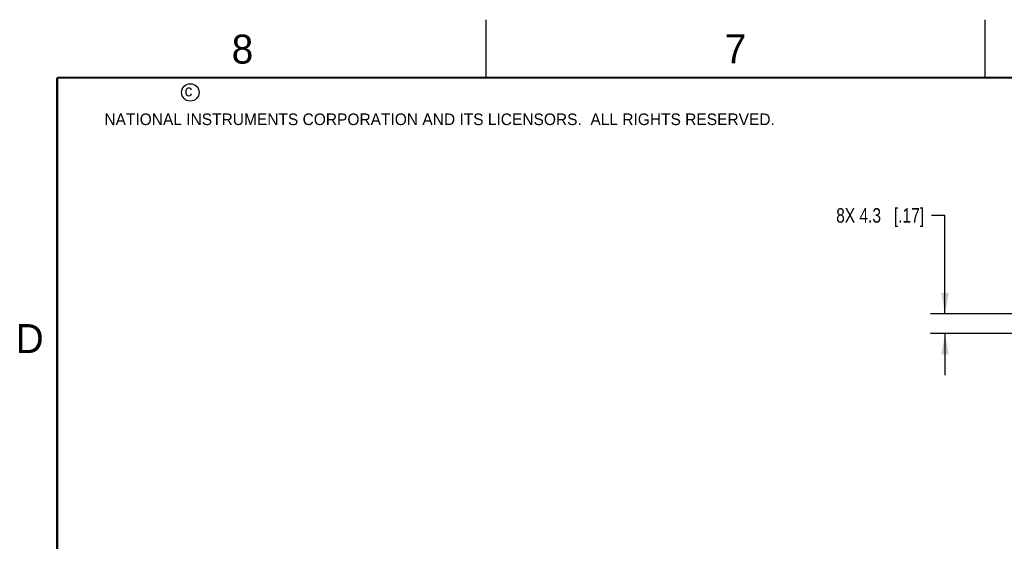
# Model space of a CAD drawing. Header units: inches. Extents: x 0 to 34, y 0 to 22.
# Tile 16 of 34: x 0.2 to 8.7, y 17.5 to 22. Entities that reach past the tile are written whole.
import ezdxf

# ---------------------------------------------------------------- set-up
doc = ezdxf.new("R2010")
doc.units = ezdxf.units.IN
doc.header["$LTSCALE"] = 1.87
doc.header["$MEASUREMENT"] = 0
doc.layers.get('0').update_dxf_attribs({"linetype": 'CONTINUOUS'})
doc.layers.add('DIMENSIONS', color=7, linetype='CONTINUOUS')
doc.styles.get("Standard").update_dxf_attribs({"font": 'txt', "width": 0.8})
doc.styles.add('TEXTSTYLE_2', font='txt')
doc.dimstyles.new('DIMSTYLE_6', dxfattribs={"dimtxt": 0.125, "dimasz": 0.18, "dimexe": 0.125, "dimexo": 0.0625, "dimgap": 0.0625, "dimtad": 0, "dimtih": 1, "dimtoh": 1, "dimdec": 1, "dimdsep": 46, "dimtxsty": 'STANDARD', "dimblk": '_FILLED', "dimblk1": '_FILLED', "dimblk2": '_FILLED', "dimcen": 0.09, "dimadec": 0, "dimazin": 0, "dimtp": 0.01, "dimtm": 0.01, "dimtfac": 1, "dimtdec": 1, "dimtofl": 0, "dimtmove": 0, "dimatfit": 3, "dimldrblk": '_FILLED', "dimfxl": 1, "dimtolj": 1, "dimarcsym": 0})

# ---------------------------------------------------------------- blocks, each defined once
blk = doc.blocks.new('_FILLED')
at = {"color": 0, "linetype": 'BYBLOCK'}
blk.add_solid([(0, 0), (-1, 0.174), (-1, -0.174)], dxfattribs=at)
blk = doc.blocks.new('*D26')
at = {"layer": 'DIMENSIONS', "color": 2, "linetype": 'CONTINUOUS'}
for p, q in [((8.1547, 20.3123), (8.0372, 20.3123)), ((8.1547, 19.4623), (8.1547, 20.3123)), ((11.1294, 19.4623), (8.0297, 19.4623)), ((11.1337, 19.2948), (8.0297, 19.2948)), ((8.1547, 19.2948), (8.1547, 18.9348))]:
    blk.add_line(p, q, dxfattribs=at)
at = {"layer": 'DIMENSIONS', "color": 2, "linetype": 'CONTINUOUS', "xscale": 0.18, "yscale": 0.18, "zscale": 0.18}
for p, rotation in [((8.1547, 19.4623), 270), ((8.1547, 19.2948), 90)]:
    blk.add_blockref('_FILLED', p, dxfattribs=dict(at, rotation=rotation))
at = {"layer": 'DIMENSIONS', "color": 2, "linetype": 'CONTINUOUS', "insert": (7.9747, 20.3748), "char_height": 0.125, "width": 1.225, "attachment_point": 3, "line_spacing_factor": 0.9}
blk.add_mtext('8X 4.3{\\Ftxt.shx;\\W1.000000;\\H0.125000; }[.17]', dxfattribs=at)

msp = doc.modelspace()

# ---------------------------------------------------------------- linework, layer by layer
at = {"color": 2, "linetype": 'CONTINUOUS'}
for p, q in [((4.2, 21.5), (4.2, 22)), ((8.5, 21.5), (8.5, 22))]:
    msp.add_line(p, q, dxfattribs=at)
at = {"color": 7, "linetype": 'CONTINUOUS', "const_width": 0.02}
for points in [[(0.5, 21.5), (0.5, 0.5)], [(33.5, 21.5), (0.5, 21.5)]]:
    msp.add_lwpolyline(points, dxfattribs=at)
at = {"color": 2, "linetype": 'CONTINUOUS'}
msp.add_circle((1.6484, 21.3727), 0.0754, dxfattribs=at)

# ---------------------------------------------------------------- texts
at = {"color": 2, "linetype": 'CONTINUOUS', "attachment_point": 1, "line_spacing_factor": 0.9, "style": 'TEXTSTYLE_2'}
for s, insert, char_height, width in [('8', (2.0046, 21.8713), 0.25, 0.25), ('7', (6.2556, 21.8743), 0.25, 0.25), ('c', (1.599, 21.4388), 0.1, 0.1), ('NATIONAL INSTRUMENTS CORPORATION AND ITS LICENSORS.  ALL RIGHTS RESERVED.', (0.9071, 21.1911), 0.1, 7.3), ('D', (0.1424, 19.375), 0.25, 0.25)]:
    msp.add_mtext(s, dxfattribs=dict(at, insert=insert, char_height=char_height, width=width))

# ---------------------------------------------------------------- dimensions: what is measured, and where the dimension line sits
at = {"layer": 'DIMENSIONS', "color": 2, "linetype": 'CONTINUOUS'}
dim = msp.add_linear_dim(base=(8.1547, 19.2948), p1=(11.1919, 19.4623), p2=(11.1962, 19.2948), angle=270, text='8X <>', dimstyle='DIMSTYLE_6', dxfattribs=at)
dim.commit()
dim.dimension.update_dxf_attribs({"geometry": '*D26', "text_midpoint": (7.3622, 20.3123), "dimtype": 160})

doc.saveas('drawing.dxf')
